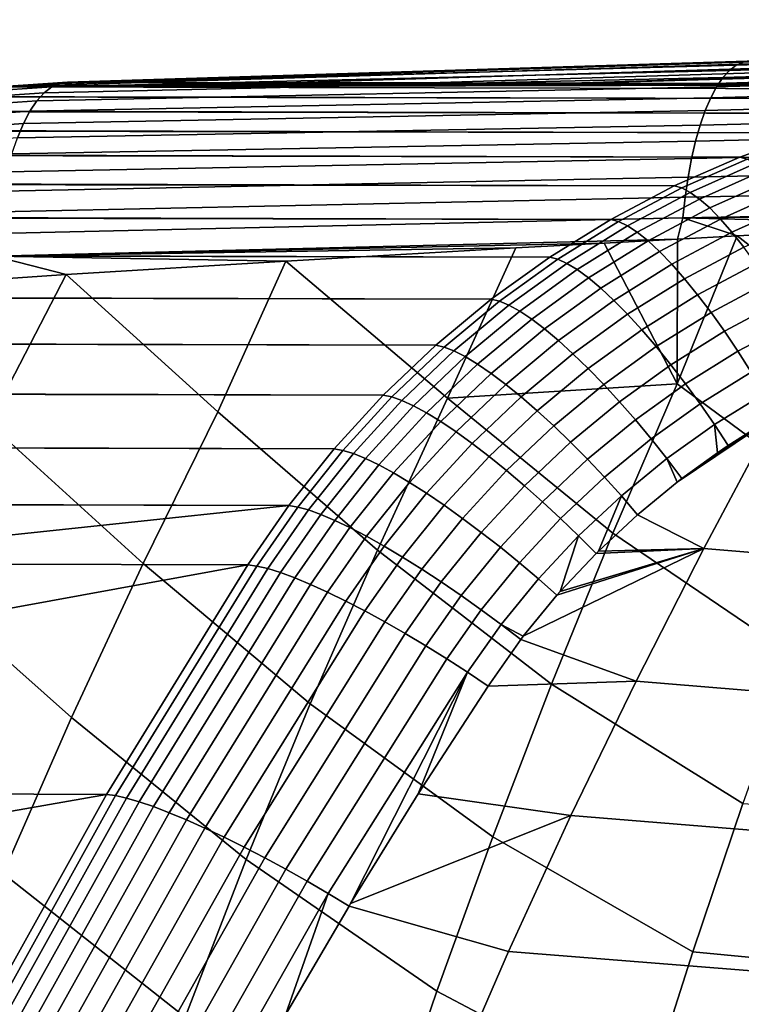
# Model space of a CAD drawing. Header units: metres. Extents: x -365 to 28, y -28 to 28.
# Tile 27 of 256: x -231.6 to -228.63, y 11.94 to 15.98. Entities that reach past the tile are written whole.
import ezdxf

# ---------------------------------------------------------------- set-up
doc = ezdxf.new("R2010")
doc.units = ezdxf.units.M
doc.layers.add('solid_24_501_103_XXX', color=7, linetype='CONTINUOUS')

msp = doc.modelspace()

# ---------------------------------------------------------------- linework, layer by layer
at = {"layer": 'solid_24_501_103_XXX'}
for points in [[(-228.879242, 15.805687, 135.408493), (-231.402008, 15.72735, 136.272766), (-231.095871, 15.726741, 137.115768), (-222.792694, 15.980853, 134.668808)], [(-222.792694, 15.980853, 134.668808), (-231.095871, 15.726741, 137.115768), (-230.504913, 15.725557, 138.743149), (-222.150223, 15.982078, 136.288467)], [(-222.150223, 15.982078, 136.288467), (-230.504913, 15.725557, 138.743149), (-229.917252, 15.724372, 140.361404), (-221.478256, 15.984217, 137.899704)], [(-221.478256, 15.984217, 137.899704), (-229.917252, 15.724372, 140.361404), (-229.332977, 15.723185, 141.970413), (-221.175079, 15.974986, 139.617508)], [(-221.175079, 15.974986, 139.617508), (-229.332977, 15.723185, 141.970413), (-229.286011, 15.723089, 142.099747), (-220.486496, 15.977632, 141.223816)], [(-229.286011, 15.723089, 142.099747), (-228.741409, 15.721973, 143.599533), (-220.486496, 15.977632, 141.223816)], [(-228.610855, 15.813989, 135.319427), (-228.879242, 15.805687, 135.408493), (-222.792694, 15.980853, 134.668808)], [(-220.486496, 15.977632, 141.223816), (-228.741409, 15.721973, 143.599533), (-228.152115, 15.720758, 145.222412), (-219.812958, 15.979826, 142.834732)], [(-225.826523, 15.883454, 134.222733), (-228.65593, 15.797419, 135.139725), (-228.627396, 15.810189, 135.227188), (-225.798462, 15.897092, 134.313583)], [(-225.880035, 15.82922, 134.046616), (-228.710556, 15.746636, 134.969833), (-228.683731, 15.776174, 135.053696), (-225.85379, 15.86076, 134.133469)], [(-225.85379, 15.86076, 134.133469), (-228.683731, 15.776174, 135.053696), (-228.65593, 15.797419, 135.139725), (-225.826523, 15.883454, 134.222733)], [(-231.434647, 15.722589, 136.179916), (-231.402008, 15.72735, 136.272766), (-228.610855, 15.813989, 135.319427), (-228.627396, 15.810189, 135.227188)], [(-228.627396, 15.810189, 135.227188), (-228.65593, 15.797419, 135.139725), (-231.434647, 15.722589, 136.179916)], [(-228.610855, 15.813989, 135.319427), (-231.402008, 15.72735, 136.272766), (-228.879242, 15.805687, 135.408493)], [(-225.905014, 15.789124, 133.962967), (-228.736176, 15.709062, 134.888855), (-228.710556, 15.746636, 134.969833), (-225.880035, 15.82922, 134.046616)], [(-228.710556, 15.746636, 134.969833), (-231.497879, 15.684233, 135.997498), (-231.466721, 15.708171, 136.08786), (-228.683731, 15.776174, 135.053696)], [(-228.683731, 15.776174, 135.053696), (-231.466721, 15.708171, 136.08786), (-231.434647, 15.722589, 136.179916), (-228.65593, 15.797419, 135.139725)], [(-225.928497, 15.740842, 133.883316), (-228.760361, 15.663774, 134.811462), (-228.736176, 15.709062, 134.888855), (-225.905014, 15.789124, 133.962967)], [(-231.434647, 15.722589, 136.179916), (-231.721146, 15.703391, 136.27977), (-231.686432, 15.708352, 136.372559), (-231.402008, 15.72735, 136.272766)], [(-231.686432, 15.708352, 136.372559), (-231.095871, 15.726741, 137.115768), (-231.402008, 15.72735, 136.272766)], [(-231.686432, 15.708352, 136.372559), (-230.504913, 15.725557, 138.743149), (-231.095871, 15.726741, 137.115768)], [(-228.736176, 15.709062, 134.888855), (-231.527847, 15.65101, 135.909714), (-231.497879, 15.684233, 135.997498), (-228.710556, 15.746636, 134.969833)], [(-225.950256, 15.68482, 133.808395), (-228.782928, 15.611163, 134.738342), (-228.760361, 15.663774, 134.811462), (-225.928497, 15.740842, 133.883316)], [(-227.795685, 15.659611, 147.974808), (-227.504791, 15.699422, 147.893143), (-231.689575, 15.708029, 136.373642), (-231.970383, 15.669083, 136.469742)], [(-231.497879, 15.684233, 135.997498), (-231.78038, 15.665041, 136.094696), (-231.751511, 15.689015, 136.186478), (-231.466721, 15.708171, 136.08786)], [(-231.466721, 15.708171, 136.08786), (-231.751511, 15.689015, 136.186478), (-231.721146, 15.703391, 136.27977), (-231.434647, 15.722589, 136.179916)], [(-231.689575, 15.708029, 136.373642), (-227.504791, 15.699422, 147.893143), (-227.211807, 15.7188, 147.812027), (-231.686432, 15.708352, 136.372559)], [(-231.686432, 15.708352, 136.372559), (-229.917252, 15.724372, 140.361404), (-230.504913, 15.725557, 138.743149)], [(-231.686432, 15.708352, 136.372559), (-229.332977, 15.723185, 141.970413), (-229.917252, 15.724372, 140.361404)], [(-231.686432, 15.708352, 136.372559), (-229.286011, 15.723089, 142.099747), (-229.332977, 15.723185, 141.970413)], [(-231.686432, 15.708352, 136.372559), (-228.741409, 15.721973, 143.599533), (-229.286011, 15.723089, 142.099747)], [(-231.686432, 15.708352, 136.372559), (-228.152115, 15.720758, 145.222412), (-228.741409, 15.721973, 143.599533)], [(-231.686432, 15.708352, 136.372559), (-227.566086, 15.71954, 146.836319), (-228.152115, 15.720758, 145.222412)], [(-231.686432, 15.708352, 136.372559), (-227.211807, 15.7188, 147.812027), (-227.566086, 15.71954, 146.836319)], [(-228.760361, 15.663774, 134.811462), (-231.556335, 15.608822, 135.825348), (-231.527847, 15.65101, 135.909714), (-228.736176, 15.709062, 134.888855)], [(-228.082901, 15.599573, 148.056427), (-227.795685, 15.659611, 147.974808), (-231.975861, 15.668122, 136.471588), (-232.252304, 15.60962, 136.564163)], [(-227.795685, 15.659611, 147.974808), (-231.970383, 15.669083, 136.469742), (-231.975861, 15.668122, 136.471588)], [(-231.556335, 15.608822, 135.825348), (-231.832458, 15.589333, 135.919235), (-231.807449, 15.631704, 136.005325), (-231.527847, 15.65101, 135.909714)], [(-231.527847, 15.65101, 135.909714), (-231.807449, 15.631704, 136.005325), (-231.78038, 15.665041, 136.094696), (-231.497879, 15.684233, 135.997498)], [(-228.782928, 15.611163, 134.738342), (-231.583054, 15.558081, 135.745224), (-231.556335, 15.608822, 135.825348), (-228.760361, 15.663774, 134.811462)], [(-225.970108, 15.621575, 133.738861), (-228.80365, 15.551684, 134.67009), (-228.782928, 15.611163, 134.738342), (-225.950256, 15.68482, 133.808395)], [(-228.365219, 15.519599, 148.137482), (-228.082901, 15.599573, 148.056427), (-232.259155, 15.607916, 136.566437), (-232.530716, 15.530172, 136.655655)], [(-228.082901, 15.599573, 148.056427), (-232.252304, 15.60962, 136.564163), (-232.259155, 15.607916, 136.566437)], [(-231.583054, 15.558081, 135.745224), (-231.855179, 15.538343, 135.83728), (-231.832458, 15.589333, 135.919235), (-231.556335, 15.608822, 135.825348)], [(-228.80365, 15.551684, 134.67009), (-231.607758, 15.499277, 135.670105), (-231.583054, 15.558081, 135.745224), (-228.782928, 15.611163, 134.738342)], [(-225.987839, 15.551691, 133.6754), (-228.822388, 15.485849, 134.607315), (-228.80365, 15.551684, 134.67009), (-225.970108, 15.621575, 133.738861)], [(-228.641418, 15.420054, 148.217484), (-228.365219, 15.519599, 148.137482), (-232.538132, 15.527764, 136.658066), (-232.804153, 15.431053, 136.744019)], [(-228.365219, 15.519599, 148.137482), (-232.530716, 15.530172, 136.655655), (-232.538132, 15.527764, 136.658066)], [(-231.607758, 15.499277, 135.670105), (-231.875381, 15.479237, 135.760284), (-231.855179, 15.538343, 135.83728), (-231.583054, 15.558081, 135.745224)], [(-228.822388, 15.485849, 134.607315), (-231.630188, 15.432984, 135.600754), (-231.607758, 15.499277, 135.670105), (-228.80365, 15.551684, 134.67009)], [(-226.003326, 15.475811, 133.618561), (-228.838943, 15.414227, 134.550568), (-228.822388, 15.485849, 134.607315), (-225.987839, 15.551691, 133.6754)], [(-228.838943, 15.414227, 134.550568), (-231.650131, 15.359844, 135.537811), (-231.630188, 15.432984, 135.600754), (-228.822388, 15.485849, 134.607315)], [(-228.611282, 15.411992, 148.316895), (-228.335953, 15.511762, 148.237427), (-228.365219, 15.519599, 148.137482), (-228.641418, 15.420054, 148.217484)], [(-226.016388, 15.394637, 133.568893), (-228.85318, 15.337434, 134.500305), (-228.838943, 15.414227, 134.550568), (-226.003326, 15.475811, 133.618561)], [(-228.910309, 15.301391, 148.296005), (-228.641418, 15.420054, 148.217484), (-232.811508, 15.428088, 136.746368), (-233.071213, 15.312696, 136.828995)], [(-228.641418, 15.420054, 148.217484), (-232.804153, 15.431053, 136.744019), (-232.811508, 15.428088, 136.746368)], [(-228.85318, 15.337434, 134.500305), (-231.667404, 15.280567, 135.481903), (-231.650131, 15.359844, 135.537811), (-228.838943, 15.414227, 134.550568)], [(-228.879303, 15.293204, 148.394867), (-228.611282, 15.411992, 148.316895), (-228.641418, 15.420054, 148.217484), (-228.910309, 15.301391, 148.296005)], [(-228.611282, 15.411992, 148.316895), (-228.879303, 15.293204, 148.394867), (-228.844376, 15.275311, 148.491104), (-228.57782, 15.393887, 148.413895)], [(-226.026932, 15.308918, 133.526855), (-228.86499, 15.256133, 134.457001), (-228.85318, 15.337434, 134.500305), (-226.016388, 15.394637, 133.568893)], [(-228.57782, 15.393887, 148.413895), (-228.844376, 15.275311, 148.491104), (-228.805862, 15.247906, 148.583664), (-228.541367, 15.365934, 148.507416)], [(-228.541367, 15.365934, 148.507416), (-228.805862, 15.247906, 148.583664), (-228.764221, 15.211283, 148.671555), (-228.502335, 15.328439, 148.596466)], [(-228.86499, 15.256133, 134.457001), (-231.681839, 15.195923, 135.433563), (-231.667404, 15.280567, 135.481903), (-228.85318, 15.337434, 134.500305)], [(-228.502335, 15.328439, 148.596466), (-228.764221, 15.211283, 148.671555), (-228.719864, 15.165838, 148.75383), (-228.461151, 15.281807, 148.680038)], [(-229.1707, 15.164134, 148.372604), (-228.910309, 15.301391, 148.296005), (-233.078049, 15.309369, 136.831161), (-233.330536, 15.175644, 136.910324)], [(-228.910309, 15.301391, 148.296005), (-233.071213, 15.312696, 136.828995), (-233.078049, 15.309369, 136.831161)], [(-229.138855, 15.155929, 148.470901), (-228.879303, 15.293204, 148.394867), (-228.910309, 15.301391, 148.296005), (-229.1707, 15.164134, 148.372604)], [(-228.879303, 15.293204, 148.394867), (-229.138855, 15.155929, 148.470901), (-229.102493, 15.138397, 148.56636), (-228.844376, 15.275311, 148.491104)], [(-228.86499, 15.256133, 134.457001), (-226.026932, 15.308918, 133.526855), (-226.051163, 15.220201, 133.498367), (-228.874268, 15.171026, 134.421005)], [(-228.461151, 15.281807, 148.680038), (-228.719864, 15.165838, 148.75383), (-228.673294, 15.112063, 148.829605), (-228.418259, 15.226545, 148.757263)], [(-228.874268, 15.171026, 134.421005), (-231.693298, 15.106734, 135.39328), (-231.681839, 15.195923, 135.433563), (-228.86499, 15.256133, 134.457001)], [(-228.844376, 15.275311, 148.491104), (-229.102493, 15.138397, 148.56636), (-229.061996, 15.11173, 148.657974), (-228.805862, 15.247906, 148.583664)], [(-228.805862, 15.247906, 148.583664), (-229.061996, 15.11173, 148.657974), (-229.017807, 15.076211, 148.744736), (-228.764221, 15.211283, 148.671555)], [(-228.764221, 15.211283, 148.671555), (-229.017807, 15.076211, 148.744736), (-228.970398, 15.032225, 148.825729), (-228.719864, 15.165838, 148.75383)], [(-228.874268, 15.171026, 134.421005), (-226.051163, 15.220201, 133.498367), (-226.369522, 15.206537, 133.597092)], [(-228.874268, 15.171026, 134.421005), (-226.369522, 15.206537, 133.597092), (-226.823944, 15.186301, 133.738739)], [(-228.418259, 15.226545, 148.757263), (-228.673294, 15.112063, 148.829605), (-228.625, 15.050539, 148.898041), (-228.37413, 15.163253, 148.827286)], [(-229.421478, 15.008881, 148.446945), (-229.1707, 15.164134, 148.372604), (-233.336609, 15.172153, 136.912216), (-233.580841, 15.020539, 136.987656)], [(-229.1707, 15.164134, 148.372604), (-233.330536, 15.175644, 136.910324), (-233.336609, 15.172153, 136.912216)], [(-231.693298, 15.106734, 135.39328), (-228.874268, 15.171026, 134.421005), (-228.896317, 15.083306, 134.397995), (-231.701645, 15.013866, 135.36142)], [(-229.388794, 15.000767, 148.544647), (-229.138855, 15.155929, 148.470901), (-229.1707, 15.164134, 148.372604), (-229.421478, 15.008881, 148.446945)], [(-228.719864, 15.165838, 148.75383), (-228.970398, 15.032225, 148.825729), (-228.920273, 14.980241, 148.900085), (-228.673294, 15.112063, 148.829605)], [(-228.874268, 15.171026, 134.421005), (-228.651978, 15.096229, 134.318954), (-228.896317, 15.083306, 134.397995)], [(-228.874268, 15.171026, 134.421005), (-226.823944, 15.186301, 133.738739), (-227.755768, 15.141988, 134.032227)], [(-228.874268, 15.171026, 134.421005), (-227.755768, 15.141988, 134.032227), (-228.651978, 15.096229, 134.318954)], [(-229.138855, 15.155929, 148.470901), (-229.388794, 15.000767, 148.544647), (-229.351044, 14.983749, 148.639328), (-229.102493, 15.138397, 148.56636)], [(-229.102493, 15.138397, 148.56636), (-229.351044, 14.983749, 148.639328), (-229.308624, 14.958012, 148.72998), (-229.061996, 15.11173, 148.657974)], [(-228.651978, 15.096229, 134.318954), (-227.755768, 15.141988, 134.032227), (-227.955109, 14.554573, 133.913635)], [(-231.701645, 15.013866, 135.36142), (-228.896317, 15.083306, 134.397995), (-229.197525, 15.067158, 134.495972)], [(-229.061996, 15.11173, 148.657974), (-229.308624, 14.958012, 148.72998), (-229.261993, 14.923828, 148.815628), (-229.017807, 15.076211, 148.744736)], [(-229.197525, 15.067158, 134.495972), (-228.896317, 15.083306, 134.397995), (-228.898804, 14.488867, 134.224121)], [(-228.673294, 15.112063, 148.829605), (-228.920273, 14.980241, 148.900085), (-228.867981, 14.92082, 148.966995), (-228.625, 15.050539, 148.898041)], [(-228.651978, 15.096229, 134.318954), (-227.955109, 14.554573, 133.913635), (-228.188843, 13.964699, 133.81543), (-228.898804, 14.488867, 134.224121)], [(-228.896317, 15.083306, 134.397995), (-228.651978, 15.096229, 134.318954), (-228.898804, 14.488867, 134.224121)], [(-231.701645, 15.013866, 135.36142), (-229.197525, 15.067158, 134.495972), (-229.560974, 15.047287, 134.615036)], [(-231.701645, 15.013866, 135.36142), (-229.560974, 15.047287, 134.615036), (-230.505524, 14.993121, 134.928864)], [(-230.505524, 14.993121, 134.928864), (-229.560974, 15.047287, 134.615036), (-229.841354, 14.430375, 134.545441)], [(-229.841354, 14.430375, 134.545441), (-229.560974, 15.047287, 134.615036), (-229.197525, 15.067158, 134.495972), (-228.898804, 14.488867, 134.224121)], [(-229.017807, 15.076211, 148.744736), (-229.261993, 14.923828, 148.815628), (-229.211639, 14.881563, 148.89537), (-228.970398, 15.032225, 148.825729)], [(-228.625, 15.050539, 148.898041), (-228.867981, 14.92082, 148.966995), (-228.814087, 14.8546, 149.025742), (-228.5755, 14.98193, 148.95842)], [(-229.661514, 14.836311, 148.518677), (-229.421478, 15.008881, 148.446945), (-233.58606, 15.01704, 136.989258), (-233.820969, 14.84809, 137.060623)], [(-229.421478, 15.008881, 148.446945), (-233.580841, 15.020539, 136.987656), (-233.58606, 15.01704, 136.989258)], [(-231.701645, 15.013866, 135.36142), (-231.406876, 14.937619, 135.234894), (-231.706436, 14.91766, 135.338318)], [(-231.701645, 15.013866, 135.36142), (-230.505524, 14.993121, 134.928864), (-231.406876, 14.937619, 135.234894)], [(-229.627991, 14.828406, 148.615768), (-229.388794, 15.000767, 148.544647), (-229.421478, 15.008881, 148.446945), (-229.661514, 14.836311, 148.518677)], [(-229.388794, 15.000767, 148.544647), (-229.627991, 14.828406, 148.615768), (-229.588898, 14.812058, 148.709656), (-229.351044, 14.983749, 148.639328)], [(-228.970398, 15.032225, 148.825729), (-229.211639, 14.881563, 148.89537), (-229.158127, 14.83167, 148.968338), (-228.920273, 14.980241, 148.900085)], [(-231.406876, 14.937619, 135.234894), (-230.505524, 14.993121, 134.928864), (-230.784103, 14.374757, 134.877121)], [(-230.505524, 14.993121, 134.928864), (-229.841354, 14.430375, 134.545441), (-230.129288, 13.806705, 134.486267), (-230.784103, 14.374757, 134.877121)], [(-229.351044, 14.983749, 148.639328), (-229.588898, 14.812058, 148.709656), (-229.544617, 14.787443, 148.799362), (-229.308624, 14.958012, 148.72998)], [(-228.920273, 14.980241, 148.900085), (-229.158127, 14.83167, 148.968338), (-229.102005, 14.774678, 149.033768), (-228.867981, 14.92082, 148.966995)], [(-228.5755, 14.98193, 148.95842), (-228.814087, 14.8546, 149.025742), (-228.75914, 14.782291, 149.075699), (-228.52536, 14.906976, 149.010086)], [(-231.406876, 14.937619, 135.234894), (-230.784103, 14.374757, 134.877121), (-231.091064, 13.751245, 134.842819), (-231.724533, 14.325837, 135.219452)], [(-231.406876, 14.937619, 135.234894), (-231.724533, 14.325837, 135.219452), (-231.706436, 14.91766, 135.338318)], [(-229.308624, 14.958012, 148.72998), (-229.544617, 14.787443, 148.799362), (-229.495667, 14.75482, 148.883926), (-229.261993, 14.923828, 148.815628)], [(-229.261993, 14.923828, 148.815628), (-229.495667, 14.75482, 148.883926), (-229.44252, 14.714537, 148.962448), (-229.211639, 14.881563, 148.89537)], [(-228.867981, 14.92082, 148.966995), (-229.102005, 14.774678, 149.033768), (-229.043884, 14.7112, 149.090958), (-228.814087, 14.8546, 149.025742)], [(-229.211639, 14.881563, 148.89537), (-229.44252, 14.714537, 148.962448), (-229.385773, 14.667019, 149.034088), (-229.158127, 14.83167, 148.968338)], [(-228.52536, 14.906976, 149.010086), (-228.75914, 14.782291, 149.075699), (-228.703766, 14.704671, 149.116333), (-228.475082, 14.826488, 149.052475)], [(-229.889709, 14.647166, 148.587509), (-229.661514, 14.836311, 148.518677), (-233.825363, 14.844701, 137.061951), (-234.049835, 14.65908, 137.128876)], [(-229.661514, 14.836311, 148.518677), (-233.820969, 14.84809, 137.060623), (-233.825363, 14.844701, 137.061951)], [(-228.814087, 14.8546, 149.025742), (-229.043884, 14.7112, 149.090958), (-228.984375, 14.641911, 149.139297), (-228.75914, 14.782291, 149.075699)], [(-229.855362, 14.639595, 148.683975), (-229.627991, 14.828406, 148.615768), (-229.661514, 14.836311, 148.518677), (-229.889709, 14.647166, 148.587509)], [(-229.627991, 14.828406, 148.615768), (-229.855362, 14.639595, 148.683975), (-229.814972, 14.624077, 148.777084), (-229.588898, 14.812058, 148.709656)], [(-229.588898, 14.812058, 148.709656), (-229.814972, 14.624077, 148.777084), (-229.768936, 14.600775, 148.86586), (-229.544617, 14.787443, 148.799362)], [(-229.158127, 14.83167, 148.968338), (-229.385773, 14.667019, 149.034088), (-229.326004, 14.612773, 149.098099), (-229.102005, 14.774678, 149.033768)], [(-228.475082, 14.826488, 149.052475), (-228.703766, 14.704671, 149.116333), (-228.648544, 14.622574, 149.147202), (-228.425247, 14.741335, 149.085114)], [(-229.544617, 14.787443, 148.799362), (-229.768936, 14.600775, 148.86586), (-229.717758, 14.569935, 148.949356), (-229.495667, 14.75482, 148.883926)], [(-229.102005, 14.774678, 149.033768), (-229.326004, 14.612773, 149.098099), (-229.26387, 14.552373, 149.153809), (-229.043884, 14.7112, 149.090958)], [(-228.75914, 14.782291, 149.075699), (-228.984375, 14.641911, 149.139297), (-228.924118, 14.567551, 149.178268), (-228.703766, 14.704671, 149.116333)], [(-229.495667, 14.75482, 148.883926), (-229.717758, 14.569935, 148.949356), (-229.661957, 14.531882, 149.026703), (-229.44252, 14.714537, 148.962448)], [(-228.425247, 14.741335, 149.085114), (-228.648544, 14.622574, 149.147202), (-228.59407, 14.53688, 149.167984), (-228.376358, 14.652437, 149.107681)], [(-229.44252, 14.714537, 148.962448), (-229.661957, 14.531882, 149.026703), (-229.602158, 14.487019, 149.097076), (-229.385773, 14.667019, 149.034088)], [(-229.043884, 14.7112, 149.090958), (-229.26387, 14.552373, 149.153809), (-229.200012, 14.48646, 149.200607), (-228.984375, 14.641911, 149.139297)], [(-228.703766, 14.704671, 149.116333), (-228.924118, 14.567551, 149.178268), (-228.863754, 14.488915, 149.207458), (-228.648544, 14.622574, 149.147202)], [(-230.105011, 14.442276, 148.653183), (-229.889709, 14.647166, 148.587509), (-234.053467, 14.655864, 137.129944), (-234.266495, 14.454388, 137.191757)], [(-229.889709, 14.647166, 148.587509), (-234.049835, 14.65908, 137.128876), (-234.053467, 14.655864, 137.129944)], [(-230.06987, 14.435168, 148.749023), (-229.855362, 14.639595, 148.683975), (-229.889709, 14.647166, 148.587509), (-230.105011, 14.442276, 148.653183)], [(-229.855362, 14.639595, 148.683975), (-230.06987, 14.435168, 148.749023), (-230.028229, 14.420639, 148.84137), (-229.814972, 14.624077, 148.777084)], [(-229.385773, 14.667019, 149.034088), (-229.602158, 14.487019, 149.097076), (-229.538956, 14.435817, 149.159729), (-229.326004, 14.612773, 149.098099)], [(-228.984375, 14.641911, 149.139297), (-229.200012, 14.48646, 149.200607), (-229.135117, 14.415734, 149.237991), (-228.924118, 14.567551, 149.178268)], [(-229.814972, 14.624077, 148.777084), (-230.028229, 14.420639, 148.84137), (-229.980515, 14.39884, 148.92923), (-229.768936, 14.600775, 148.86586)], [(-229.768936, 14.600775, 148.86586), (-229.980515, 14.39884, 148.92923), (-229.927246, 14.37, 149.011703), (-229.717758, 14.569935, 148.949356)], [(-229.326004, 14.612773, 149.098099), (-229.538956, 14.435817, 149.159729), (-229.473022, 14.378817, 149.21402), (-229.26387, 14.552373, 149.153809)], [(-228.648544, 14.622574, 149.147202), (-228.863754, 14.488915, 149.207458), (-228.803925, 14.406843, 149.226547), (-228.59407, 14.53688, 149.167984)], [(-229.717758, 14.569935, 148.949356), (-229.927246, 14.37, 149.011703), (-229.868958, 14.33442, 149.087921), (-229.661957, 14.531882, 149.026703)], [(-228.924118, 14.567551, 149.178268), (-229.135117, 14.415734, 149.237991), (-229.06987, 14.340946, 149.265594), (-228.863754, 14.488915, 149.207458)], [(-229.661957, 14.531882, 149.026703), (-229.868958, 14.33442, 149.087921), (-229.806274, 14.292474, 149.157089), (-229.602158, 14.487019, 149.097076)], [(-229.26387, 14.552373, 149.153809), (-229.473022, 14.378817, 149.21402), (-229.405075, 14.316618, 149.259369), (-229.200012, 14.48646, 149.200607)], [(-228.59407, 14.53688, 149.167984), (-228.803925, 14.406843, 149.226547), (-228.745285, 14.322211, 149.235321), (-228.540924, 14.448513, 149.178436)], [(-229.841354, 14.430375, 134.545441), (-228.898804, 14.488867, 134.224121), (-229.161911, 13.876338, 134.14325)], [(-229.602158, 14.487019, 149.097076), (-229.806274, 14.292474, 149.157089), (-229.739853, 14.2446, 149.21846), (-229.538956, 14.435817, 149.159729)], [(-229.200012, 14.48646, 149.200607), (-229.405075, 14.316618, 149.259369), (-229.3358, 14.249878, 149.295288), (-229.135117, 14.415734, 149.237991)], [(-228.898804, 14.488867, 134.224121), (-228.188843, 13.964699, 133.81543), (-228.413223, 13.368379, 133.721802), (-229.161911, 13.876338, 134.14325)], [(-228.863754, 14.488915, 149.207458), (-229.06987, 14.340946, 149.265594), (-229.004974, 14.262889, 149.283112), (-228.803925, 14.406843, 149.226547)], [(-230.306396, 14.22253, 148.715454), (-230.105011, 14.442276, 148.653183), (-234.269516, 14.451344, 137.192612), (-234.469925, 14.23496, 137.249008)], [(-230.105011, 14.442276, 148.653183), (-234.266495, 14.454388, 137.191757), (-234.269516, 14.451344, 137.192612)], [(-230.270477, 14.216022, 148.810684), (-230.06987, 14.435168, 148.749023), (-230.105011, 14.442276, 148.653183), (-230.306396, 14.22253, 148.715454)], [(-230.06987, 14.435168, 148.749023), (-230.270477, 14.216022, 148.810684), (-230.227661, 14.202644, 148.902283), (-230.028229, 14.420639, 148.84137)], [(-229.538956, 14.435817, 149.159729), (-229.739853, 14.2446, 149.21846), (-229.670395, 14.1913, 149.271423), (-229.473022, 14.378817, 149.21402)], [(-228.745285, 14.322211, 149.235321), (-228.688217, 14.236073, 149.233658), (-228.563141, 14.315255, 149.198822), (-228.540924, 14.448513, 149.178436)], [(-230.028229, 14.420639, 148.84137), (-230.227661, 14.202644, 148.902283), (-230.178391, 14.182534, 148.989288), (-229.980515, 14.39884, 148.92923)], [(-229.980515, 14.39884, 148.92923), (-230.178391, 14.182534, 148.989288), (-230.123154, 14.155903, 149.070786), (-229.927246, 14.37, 149.011703)], [(-229.841354, 14.430375, 134.545441), (-229.161911, 13.876338, 134.14325), (-229.414078, 13.256404, 134.066467), (-230.129288, 13.806705, 134.486267)], [(-229.135117, 14.415734, 149.237991), (-229.3358, 14.249878, 149.295288), (-229.265961, 14.179299, 149.321411), (-229.06987, 14.340946, 149.265594)], [(-228.803925, 14.406843, 149.226547), (-229.004974, 14.262889, 149.283112), (-228.941101, 14.182391, 149.290344), (-228.745285, 14.322211, 149.235321)], [(-230.784103, 14.374757, 134.877121), (-230.129288, 13.806705, 134.486267), (-230.404984, 13.17491, 134.430328), (-231.091064, 13.751245, 134.842819)], [(-229.927246, 14.37, 149.011703), (-230.123154, 14.155903, 149.070786), (-230.062546, 14.123026, 149.145935), (-229.868958, 14.33442, 149.087921)], [(-229.473022, 14.378817, 149.21402), (-229.670395, 14.1913, 149.271423), (-229.598602, 14.133133, 149.315414), (-229.405075, 14.316618, 149.259369)], [(-228.898651, 14.085151, 149.292786), (-229.061646, 13.950925, 149.339127), (-228.78891, 13.813448, 149.287018), (-228.500778, 14.352056, 149.181534)], [(-228.500778, 14.352056, 149.181534), (-228.878738, 14.100458, 149.287155), (-228.898651, 14.085151, 149.292786)], [(-228.500778, 14.352056, 149.181534), (-228.732635, 14.206133, 149.246078), (-228.878738, 14.100458, 149.287155)], [(-227.692093, 13.720744, 149.046005), (-227.436325, 14.259967, 148.937668), (-228.500778, 14.352056, 149.181534), (-228.78891, 13.813448, 149.287018)], [(-228.500778, 14.352056, 149.181534), (-228.688217, 14.236073, 149.233658), (-228.732635, 14.206133, 149.246078)], [(-228.500778, 14.352056, 149.181534), (-228.563141, 14.315255, 149.198822), (-228.688217, 14.236073, 149.233658)], [(-231.724533, 14.325837, 135.219452), (-231.091064, 13.751245, 134.842819), (-231.384979, 13.119194, 134.810669), (-232.047272, 13.706946, 135.211777)], [(-229.868958, 14.33442, 149.087921), (-230.062546, 14.123026, 149.145935), (-229.997192, 14.084246, 149.213959), (-229.806274, 14.292474, 149.157089)], [(-229.405075, 14.316618, 149.259369), (-229.598602, 14.133133, 149.315414), (-229.525238, 14.070706, 149.34996), (-229.3358, 14.249878, 149.295288)], [(-229.06987, 14.340946, 149.265594), (-229.265961, 14.179299, 149.321411), (-229.196259, 14.105627, 149.337448), (-229.004974, 14.262889, 149.283112)], [(-228.941101, 14.182391, 149.290344), (-228.878738, 14.100458, 149.287155), (-228.732635, 14.206133, 149.246078), (-228.745285, 14.322211, 149.235321)], [(-228.745285, 14.322211, 149.235321), (-228.732635, 14.206133, 149.246078), (-228.688217, 14.236073, 149.233658)], [(-229.806274, 14.292474, 149.157089), (-229.997192, 14.084246, 149.213959), (-229.92778, 14.039967, 149.274139), (-229.739853, 14.2446, 149.21846)], [(-230.492889, 13.98891, 148.774139), (-230.306396, 14.22253, 148.715454), (-234.472473, 14.232018, 137.24971), (-234.659164, 14.001803, 137.300476)], [(-230.306396, 14.22253, 148.715454), (-234.469925, 14.23496, 137.249008), (-234.472473, 14.232018, 137.24971)], [(-229.739853, 14.2446, 149.21846), (-229.92778, 14.039967, 149.274139), (-229.855011, 13.990648, 149.325867), (-229.670395, 14.1913, 149.271423)], [(-229.3358, 14.249878, 149.295288), (-229.525238, 14.070706, 149.34996), (-229.45108, 14.004674, 149.37471), (-229.265961, 14.179299, 149.321411)], [(-229.004974, 14.262889, 149.283112), (-229.196259, 14.105627, 149.337448), (-229.127457, 14.029636, 149.343246), (-228.941101, 14.182391, 149.290344)], [(-230.456253, 13.983139, 148.86879), (-230.270477, 14.216022, 148.810684), (-230.306396, 14.22253, 148.715454), (-230.492889, 13.98891, 148.774139)], [(-230.270477, 14.216022, 148.810684), (-230.456253, 13.983139, 148.86879), (-230.412338, 13.97107, 148.959671), (-230.227661, 14.202644, 148.902283)], [(-230.227661, 14.202644, 148.902283), (-230.412338, 13.97107, 148.959671), (-230.361588, 13.95283, 149.045853), (-230.178391, 14.182534, 148.989288)], [(-229.670395, 14.1913, 149.271423), (-229.855011, 13.990648, 149.325867), (-229.779663, 13.936804, 149.368576), (-229.598602, 14.133133, 149.315414)], [(-230.178391, 14.182534, 148.989288), (-230.361588, 13.95283, 149.045853), (-230.30455, 13.928606, 149.126434), (-230.123154, 14.155903, 149.070786)], [(-230.123154, 14.155903, 149.070786), (-230.30455, 13.928606, 149.126434), (-230.241806, 13.898648, 149.200592), (-230.062546, 14.123026, 149.145935)], [(-229.265961, 14.179299, 149.321411), (-229.45108, 14.004674, 149.37471), (-229.376907, 13.935729, 149.389389), (-229.196259, 14.105627, 149.337448)], [(-229.127457, 14.029636, 149.343246), (-229.061646, 13.950925, 149.339127), (-228.898651, 14.085151, 149.292786), (-228.941101, 14.182391, 149.290344)], [(-228.941101, 14.182391, 149.290344), (-228.898651, 14.085151, 149.292786), (-228.878738, 14.100458, 149.287155)], [(-230.062546, 14.123026, 149.145935), (-230.241806, 13.898648, 149.200592), (-230.173981, 13.863267, 149.267548), (-229.997192, 14.084246, 149.213959)], [(-229.598602, 14.133133, 149.315414), (-229.779663, 13.936804, 149.368576), (-229.702515, 13.878993, 149.401855), (-229.525238, 14.070706, 149.34996)], [(-229.997192, 14.084246, 149.213959), (-230.173981, 13.863267, 149.267548), (-230.101807, 13.822828, 149.326614), (-229.92778, 14.039967, 149.274139)], [(-229.525238, 14.070706, 149.34996), (-229.702515, 13.878993, 149.401855), (-229.624359, 13.817818, 149.425339), (-229.45108, 14.004674, 149.37471)], [(-229.196259, 14.105627, 149.337448), (-229.376907, 13.935729, 149.389389), (-229.303482, 13.864592, 149.393875), (-229.127457, 14.029636, 149.343246)], [(-229.92778, 14.039967, 149.274139), (-230.101807, 13.822828, 149.326614), (-230.026031, 13.777749, 149.377197), (-229.855011, 13.990648, 149.325867)], [(-229.303482, 13.864592, 149.393875), (-229.2314, 13.792192, 149.388031), (-229.221695, 13.801844, 149.385223), (-229.127457, 14.029636, 149.343246)], [(-229.127457, 14.029636, 149.343246), (-229.221695, 13.801844, 149.385223), (-229.061646, 13.950925, 149.339127)], [(-234.661438, 13.998814, 137.301071), (-234.833435, 13.75602, 137.345612), (-232.741119, 13.750926, 143.104294), (-230.492889, 13.98891, 148.774139)], [(-230.492889, 13.98891, 148.774139), (-234.659164, 14.001803, 137.300476), (-234.661438, 13.998814, 137.301071)], [(-230.492889, 13.98891, 148.774139), (-232.741119, 13.750926, 143.104294), (-230.661469, 13.745728, 148.828369)], [(-230.624146, 13.740813, 148.922485), (-230.456253, 13.983139, 148.86879), (-230.492889, 13.98891, 148.774139), (-230.661469, 13.745728, 148.828369)], [(-229.855011, 13.990648, 149.325867), (-230.026031, 13.777749, 149.377197), (-229.947403, 13.728496, 149.418762), (-229.779663, 13.936804, 149.368576)], [(-229.45108, 14.004674, 149.37471), (-229.624359, 13.817818, 149.425339), (-229.546021, 13.753914, 149.438782), (-229.376907, 13.935729, 149.389389)], [(-230.456253, 13.983139, 148.86879), (-230.624146, 13.740813, 148.922485), (-230.579239, 13.730187, 149.012726), (-230.412338, 13.97107, 148.959671)], [(-230.412338, 13.97107, 148.959671), (-230.579239, 13.730187, 149.012726), (-230.527161, 13.713957, 149.09816), (-230.361588, 13.95283, 149.045853)], [(-230.361588, 13.95283, 149.045853), (-230.527161, 13.713957, 149.09816), (-230.468491, 13.692289, 149.177902), (-230.30455, 13.928606, 149.126434)], [(-228.78891, 13.813448, 149.287018), (-229.061646, 13.950925, 149.339127), (-229.221695, 13.801844, 149.385223)], [(-230.30455, 13.928606, 149.126434), (-230.468491, 13.692289, 149.177902), (-230.403793, 13.665406, 149.25116), (-230.241806, 13.898648, 149.200592)], [(-229.779663, 13.936804, 149.368576), (-229.947403, 13.728496, 149.418762), (-229.86676, 13.675577, 149.450867), (-229.702515, 13.878993, 149.401855)], [(-229.376907, 13.935729, 149.389389), (-229.546021, 13.753914, 149.438782), (-229.468307, 13.687947, 149.442062), (-229.303482, 13.864592, 149.393875)], [(-230.241806, 13.898648, 149.200592), (-230.403793, 13.665406, 149.25116), (-230.333771, 13.633585, 149.317169), (-230.173981, 13.863267, 149.267548)], [(-229.702515, 13.878993, 149.401855), (-229.86676, 13.675577, 149.450867), (-229.784943, 13.619539, 149.47319), (-229.624359, 13.817818, 149.425339)], [(-229.161911, 13.876338, 134.14325), (-228.413223, 13.368379, 133.721802), (-228.628159, 12.765882, 133.632721), (-229.414078, 13.256404, 134.066467)], [(-230.173981, 13.863267, 149.267548), (-230.333771, 13.633585, 149.317169), (-230.259109, 13.597152, 149.375229), (-230.101807, 13.822828, 149.326614)], [(-229.468307, 13.687947, 149.442062), (-229.391739, 13.620932, 149.435043), (-229.378174, 13.636336, 149.43103), (-229.303482, 13.864592, 149.393875)], [(-229.303482, 13.864592, 149.393875), (-229.378174, 13.636336, 149.43103), (-229.2314, 13.792192, 149.388031)], [(-230.129288, 13.806705, 134.486267), (-229.414078, 13.256404, 134.066467), (-229.655121, 12.629382, 133.993729), (-230.404984, 13.17491, 134.430328)], [(-230.101807, 13.822828, 149.326614), (-230.259109, 13.597152, 149.375229), (-230.180588, 13.556481, 149.424789), (-230.026031, 13.777749, 149.377197)], [(-229.624359, 13.817818, 149.425339), (-229.784943, 13.619539, 149.47319), (-229.702774, 13.560964, 149.485519), (-229.546021, 13.753914, 149.438782)], [(-229.067123, 13.268658, 149.388824), (-228.78891, 13.813448, 149.287018), (-229.530029, 13.45272, 149.47644), (-229.540588, 13.438949, 149.479645)], [(-228.78891, 13.813448, 149.287018), (-229.391739, 13.620932, 149.435043), (-229.530029, 13.45272, 149.47644)], [(-228.78891, 13.813448, 149.287018), (-229.378174, 13.636336, 149.43103), (-229.391739, 13.620932, 149.435043)], [(-228.78891, 13.813448, 149.287018), (-229.2314, 13.792192, 149.388031), (-229.378174, 13.636336, 149.43103)], [(-228.78891, 13.813448, 149.287018), (-229.221695, 13.801844, 149.385223), (-229.2314, 13.792192, 149.388031)], [(-227.938507, 13.174793, 149.150162), (-227.692093, 13.720744, 149.046005), (-228.78891, 13.813448, 149.287018), (-229.067123, 13.268658, 149.388824)], [(-231.241806, 12.802989, 149.011429), (-230.661469, 13.745728, 148.828369), (-235.389313, 12.882932, 137.472336), (-235.425705, 12.822744, 137.480804)], [(-230.661469, 13.745728, 148.828369), (-232.741119, 13.750926, 143.104294), (-235.389313, 12.882932, 137.472336)], [(-231.091064, 13.751245, 134.842819), (-230.404984, 13.17491, 134.430328), (-230.668228, 12.535338, 134.377579), (-231.384979, 13.119194, 134.810669)], [(-231.204666, 12.798217, 149.10466), (-230.624146, 13.740813, 148.922485), (-230.661469, 13.745728, 148.828369), (-231.241806, 12.802989, 149.011429)], [(-230.026031, 13.777749, 149.377197), (-230.180588, 13.556481, 149.424789), (-230.09903, 13.511991, 149.465286), (-229.947403, 13.728496, 149.418762)], [(-229.546021, 13.753914, 149.438782), (-229.702774, 13.560964, 149.485519), (-229.621124, 13.500453, 149.487686), (-229.468307, 13.687947, 149.442062)], [(-232.047272, 13.706946, 135.211777), (-231.384979, 13.119194, 134.810669), (-231.665588, 12.478968, 134.780579), (-232.356384, 13.079275, 135.205032)], [(-231.159821, 12.788226, 149.194031), (-230.579239, 13.730187, 149.012726), (-230.624146, 13.740813, 148.922485), (-231.204666, 12.798217, 149.10466)], [(-231.107712, 12.773108, 149.278595), (-230.527161, 13.713957, 149.09816), (-230.579239, 13.730187, 149.012726), (-231.159821, 12.788226, 149.194031)], [(-231.048859, 12.753016, 149.357529), (-230.468491, 13.692289, 149.177902), (-230.527161, 13.713957, 149.09816), (-231.107712, 12.773108, 149.278595)], [(-229.947403, 13.728496, 149.418762), (-230.09903, 13.511991, 149.465286), (-230.015244, 13.464137, 149.496353), (-229.86676, 13.675577, 149.450867)], [(-230.983887, 12.728152, 149.430023), (-230.403793, 13.665406, 149.25116), (-230.468491, 13.692289, 149.177902), (-231.048859, 12.753016, 149.357529)], [(-230.913406, 12.698769, 149.495346), (-230.333771, 13.633585, 149.317169), (-230.403793, 13.665406, 149.25116), (-230.983887, 12.728152, 149.430023)], [(-229.86676, 13.675577, 149.450867), (-230.015244, 13.464137, 149.496353), (-229.930115, 13.413413, 149.517639), (-229.784943, 13.619539, 149.47319)], [(-229.621124, 13.500453, 149.487686), (-229.530029, 13.45272, 149.47644), (-229.391739, 13.620932, 149.435043), (-229.468307, 13.687947, 149.442062)], [(-230.838165, 12.66516, 149.552841), (-230.259109, 13.597152, 149.375229), (-230.333771, 13.633585, 149.317169), (-230.913406, 12.698769, 149.495346)], [(-230.758911, 12.627667, 149.601913), (-230.180588, 13.556481, 149.424789), (-230.259109, 13.597152, 149.375229), (-230.838165, 12.66516, 149.552841)], [(-229.784943, 13.619539, 149.47319), (-229.930115, 13.413413, 149.517639), (-229.844513, 13.360339, 149.528931), (-229.702774, 13.560964, 149.485519)], [(-230.676437, 12.586669, 149.64209), (-230.09903, 13.511991, 149.465286), (-230.180588, 13.556481, 149.424789), (-230.758911, 12.627667, 149.601913)], [(-229.702774, 13.560964, 149.485519), (-229.844513, 13.360339, 149.528931), (-229.759293, 13.30546, 149.530121), (-229.621124, 13.500453, 149.487686)], [(-230.591599, 12.542579, 149.672958), (-230.015244, 13.464137, 149.496353), (-230.09903, 13.511991, 149.465286), (-230.676437, 12.586669, 149.64209)], [(-230.505219, 12.495841, 149.694199), (-229.930115, 13.413413, 149.517639), (-230.015244, 13.464137, 149.496353), (-230.591599, 12.542579, 149.672958)], [(-229.621124, 13.500453, 149.487686), (-229.759293, 13.30546, 149.530121), (-229.674667, 13.248033, 149.520737), (-229.540588, 13.438949, 149.479645)], [(-229.621124, 13.500453, 149.487686), (-229.540588, 13.438949, 149.479645), (-229.530029, 13.45272, 149.47644)], [(-229.067123, 13.268658, 149.388824), (-229.540588, 13.438949, 149.479645), (-229.674667, 13.248033, 149.520737)], [(-230.418182, 12.446928, 149.705597), (-229.844513, 13.360339, 149.528931), (-229.930115, 13.413413, 149.517639), (-230.505219, 12.495841, 149.694199)], [(-230.33139, 12.396335, 149.707047), (-229.759293, 13.30546, 149.530121), (-229.844513, 13.360339, 149.528931), (-230.418182, 12.446928, 149.705597)], [(-230.33139, 12.396335, 149.707047), (-230.245682, 12.344577, 149.698532), (-230.239014, 12.355727, 149.696472), (-229.759293, 13.30546, 149.530121)], [(-229.759293, 13.30546, 149.530121), (-230.239014, 12.355727, 149.696472), (-229.961945, 12.806237, 149.610641)], [(-229.759293, 13.30546, 149.530121), (-229.961945, 12.806237, 149.610641), (-229.674667, 13.248033, 149.520737)], [(-229.334564, 12.716766, 149.486557), (-229.067123, 13.268658, 149.388824), (-229.674667, 13.248033, 149.520737), (-229.961945, 12.806237, 149.610641)], [(-228.175369, 12.622364, 149.250076), (-227.938507, 13.174793, 149.150162), (-229.067123, 13.268658, 149.388824), (-229.334564, 12.716766, 149.486557)], [(-229.414078, 13.256404, 134.066467), (-228.628159, 12.765882, 133.632721), (-228.833466, 12.157479, 133.548172), (-229.655121, 12.629382, 133.993729)], [(-230.404984, 13.17491, 134.430328), (-229.655121, 12.629382, 133.993729), (-229.884842, 11.995594, 133.924988), (-230.668228, 12.535338, 134.377579)], [(-231.384979, 13.119194, 134.810669), (-230.668228, 12.535338, 134.377579), (-230.918777, 11.888345, 134.327957), (-231.665588, 12.478968, 134.780579)], [(-231.241806, 12.802989, 149.011429), (-235.425705, 12.822744, 137.480804), (-235.907837, 11.984838, 137.594818)], [(-231.781723, 11.83214, 149.179504), (-231.241806, 12.802989, 149.011429), (-235.907837, 11.984838, 137.594818), (-235.976273, 11.859282, 137.611267)], [(-231.744705, 11.827588, 149.271988), (-231.204666, 12.798217, 149.10466), (-231.241806, 12.802989, 149.011429), (-231.781723, 11.83214, 149.179504)], [(-231.204666, 12.798217, 149.10466), (-231.744705, 11.827588, 149.271988), (-231.699844, 11.818282, 149.360565), (-231.159821, 12.788226, 149.194031)], [(-231.159821, 12.788226, 149.194031), (-231.699844, 11.818282, 149.360565), (-231.647629, 11.804311, 149.444382), (-231.107712, 12.773108, 149.278595)], [(-229.334564, 12.716766, 149.486557), (-229.961945, 12.806237, 149.610641), (-230.239014, 12.355727, 149.696472)], [(-231.107712, 12.773108, 149.278595), (-231.647629, 11.804311, 149.444382), (-231.588562, 11.785812, 149.522568), (-231.048859, 12.753016, 149.357529)], [(-231.048859, 12.753016, 149.357529), (-231.588562, 11.785812, 149.522568), (-231.523224, 11.762972, 149.594376), (-230.983887, 12.728152, 149.430023)], [(-228.628159, 12.765882, 133.632721), (-227.668976, 12.69989, 133.255661), (-227.862503, 12.063317, 133.151398), (-228.833466, 12.157479, 133.548172)], [(-230.983887, 12.728152, 149.430023), (-231.523224, 11.762972, 149.594376), (-231.452286, 11.736016, 149.659073), (-230.913406, 12.698769, 149.495346)], [(-230.913406, 12.698769, 149.495346), (-231.452286, 11.736016, 149.659073), (-231.376434, 11.705214, 149.716019), (-230.838165, 12.66516, 149.552841)], [(-229.591049, 12.158042, 149.580154), (-229.334564, 12.716766, 149.486557), (-230.239014, 12.355727, 149.696472), (-230.245682, 12.344577, 149.698532)], [(-228.402527, 12.063709, 149.345703), (-228.175369, 12.622364, 149.250076), (-229.334564, 12.716766, 149.486557), (-229.591049, 12.158042, 149.580154)], [(-230.838165, 12.66516, 149.552841), (-231.376434, 11.705214, 149.716019), (-231.296417, 11.67087, 149.764664), (-230.758911, 12.627667, 149.601913)], [(-230.758911, 12.627667, 149.601913), (-231.296417, 11.67087, 149.764664), (-231.213058, 11.633327, 149.804489), (-230.676437, 12.586669, 149.64209)], [(-229.655121, 12.629382, 133.993729), (-228.833466, 12.157479, 133.548172), (-229.029007, 11.543442, 133.46814), (-229.884842, 11.995594, 133.924988)], [(-230.676437, 12.586669, 149.64209), (-231.213058, 11.633327, 149.804489), (-231.127167, 11.592957, 149.835129), (-230.591599, 12.542579, 149.672958)], [(-230.591599, 12.542579, 149.672958), (-231.127167, 11.592957, 149.835129), (-231.039612, 11.550164, 149.856277), (-230.505219, 12.495841, 149.694199)], [(-230.668228, 12.535338, 134.377579), (-229.884842, 11.995594, 133.924988), (-230.103043, 11.355357, 133.860214), (-230.918777, 11.888345, 134.327957)], [(-230.505219, 12.495841, 149.694199), (-231.039612, 11.550164, 149.856277), (-230.951248, 11.505371, 149.867706), (-230.418182, 12.446928, 149.705597)], [(-231.665588, 12.478968, 134.780579), (-230.918777, 11.888345, 134.327957), (-231.156418, 11.23428, 134.281433), (-231.932602, 11.830925, 134.752518)], [(-230.418182, 12.446928, 149.705597), (-230.951248, 11.505371, 149.867706), (-230.862946, 11.459026, 149.869324), (-230.33139, 12.396335, 149.707047)], [(-230.33139, 12.396335, 149.707047), (-230.862946, 11.459026, 149.869324), (-230.506348, 11.898063, 149.778732)], [(-230.33139, 12.396335, 149.707047), (-230.506348, 11.898063, 149.778732), (-230.245682, 12.344577, 149.698532)], [(-229.836349, 11.592753, 149.669571), (-229.591049, 12.158042, 149.580154), (-230.245682, 12.344577, 149.698532), (-230.506348, 11.898063, 149.778732)], [(-228.619781, 11.499078, 149.436981), (-228.402527, 12.063709, 149.345703), (-229.591049, 12.158042, 149.580154), (-229.836349, 11.592753, 149.669571)], [(-228.833466, 12.157479, 133.548172), (-227.862503, 12.063317, 133.151398), (-228.046341, 11.421096, 133.052856), (-229.029007, 11.543442, 133.46814)], [(-229.884842, 11.995594, 133.924988), (-229.029007, 11.543442, 133.46814), (-229.214661, 10.924037, 133.392593), (-230.103043, 11.355357, 133.860214)]]:
    msp.add_3dface(points, dxfattribs=at)

doc.saveas('drawing.dxf')
